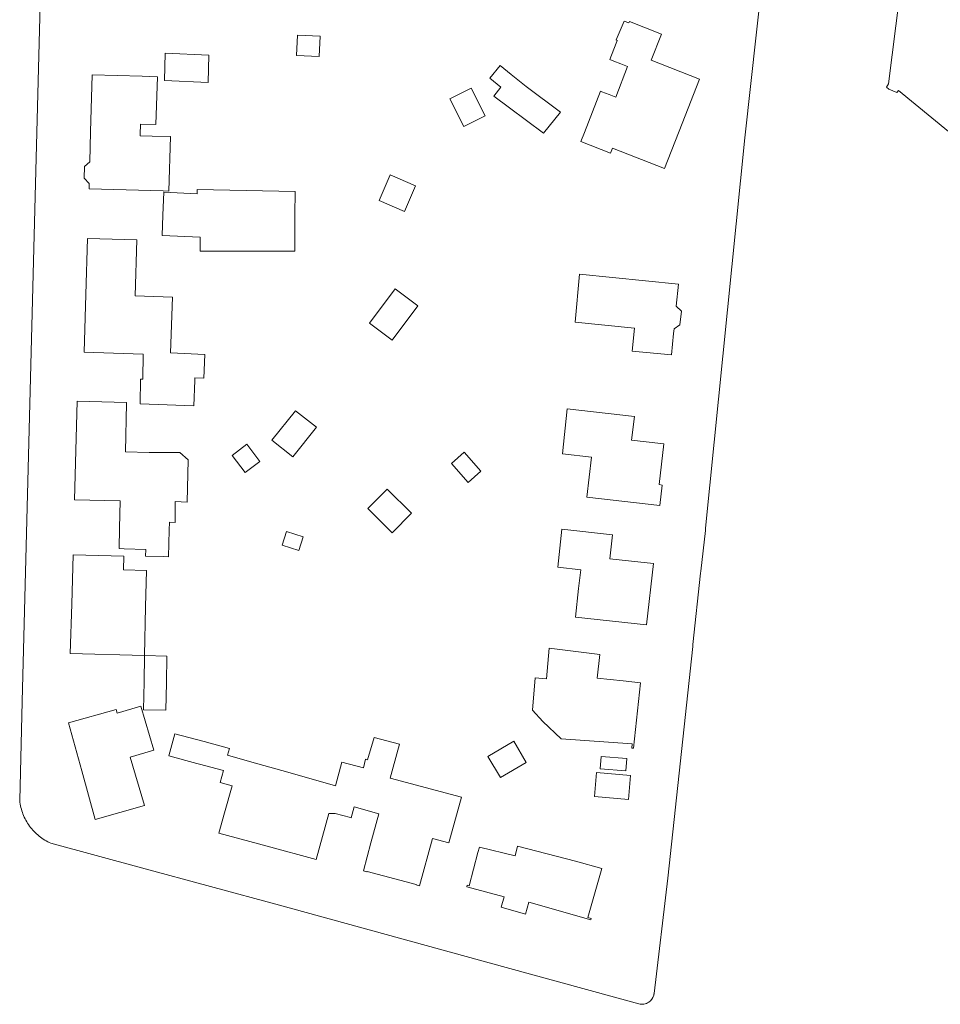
# Model space of a CAD drawing. Header units: metres. Extents: x 187916 to 189411, y 333285 to 334910.
# Tile 2 of 256: x 188730 to 188864, y 333488 to 333632. Entities that reach past the tile are written whole.
import ezdxf

# ---------------------------------------------------------------- set-up
doc = ezdxf.new("R2010")
doc.units = ezdxf.units.M
doc.layers.add('B-WE-OG-TERREIN_ERF-GV', color=253, linetype='Continuous', lineweight=15)

# ---------------------------------------------------------------- blocks, each defined once
blk = doc.blocks.new('DTM')
at = {"layer": 'B-WE-OG-TERREIN_ERF-GV', "ltscale": 0.2, "flags": 128}
for points in [[(188822.138, 333489.784), (188822.146, 333489.814), (188822.153, 333489.845), (188822.16, 333489.876), (188822.167, 333489.907), (188822.172, 333489.939), (188822.177, 333489.97), (188822.182, 333490.001), (188822.186, 333490.033), (188824.201, 333506.882), (188827.823, 333540.62), (188827.858, 333540.938), (188828.977, 333551.343), (188829.018, 333551.637), (188829.684, 333557.561), (188829.688, 333557.9), (188835.429, 333614.791), (188839.648, 333653.179)], [(188864.327, 333695.163), (188860.988, 333663.047), (188859.739, 333651.082), (188859.443, 333648.244), (188859.204, 333645.572), (188857.979, 333635.392), (188856.38, 333622.7), (188856.066, 333622.204), (188856.414, 333621.917), (188857.609, 333621.439), (188857.825, 333621.71), (188879.718, 333603.787)], [(188733.208, 333654.864), (188731.95, 333606.262), (188730.045, 333532.626), (188729.671, 333518.173)], [(188734.223, 333511.957), (188747.46, 333508.37), (188767.546, 333502.928), (188800.624, 333493.832), (188819.958, 333488.533)]]:
    blk.add_lwpolyline(points, dxfattribs=at)
for points in [[(188818.598, 333631.747), (188823.255, 333629.928), (188821.767, 333626.119), (188828.795, 333623.361), (188826.275, 333616.91), (188823.7, 333610.321), (188816.111, 333613.287), (188815.835, 333612.573), (188811.514, 333614.273), (188812.025, 333615.591), (188814.361, 333621.623), (188814.596, 333621.532), (188815.64, 333621.128), (188816.599, 333620.757), (188818.326, 333625.208), (188817.359, 333625.588), (188816.324, 333625.994), (188815.758, 333626.216), (188816.678, 333628.608), (188816.776, 333628.863), (188816.83, 333629.01), (188816.651, 333629.088), (188817.812, 333631.828), (188818.529, 333631.567)], [(188773.372, 333626.656), (188770.043, 333626.804), (188770.174, 333629.758), (188773.504, 333629.61)], [(188757.253, 333626.842), (188757.169, 333622.875), (188750.793, 333623.162), (188750.876, 333627.13)], [(188808.521, 333618.552), (188806.063, 333615.471), (188801.093, 333619.19), (188798.821, 333620.893), (188799.867, 333622.189), (188798.236, 333623.505), (188799.729, 333625.355), (188801.36, 333624.039), (188803.551, 333622.271)], [(188740.011, 333615.661), (188740.247, 333623.983), (188747.55, 333623.777), (188749.759, 333623.715), (188749.519, 333616.739), (188747.31, 333616.815), (188747.257, 333615.28), (188747.252, 333615.122), (188748.972, 333615.073), (188751.661, 333615.007), (188751.432, 333607.049), (188750.583, 333607.073), (188746.977, 333607.177), (188739.787, 333607.384), (188739.809, 333608.147), (188739.079, 333608.951), (188739.122, 333610.615), (188739.888, 333611.301)], [(188795.527, 333622.051), (188797.555, 333618.033), (188794.43, 333616.456), (188792.402, 333620.474)], [(188787.412, 333607.831), (188785.776, 333604.053), (188782.078, 333605.654), (188783.714, 333609.432)], [(188750.549, 333603.516), (188750.676, 333606.863), (188755.549, 333606.644), (188755.577, 333607.277), (188769.848, 333606.961), (188769.801, 333603.568), (188769.799, 333602.668), (188769.798, 333602.283), (188769.788, 333598.283), (188765.788, 333598.293), (188762.687, 333598.3), (188755.998, 333598.29), (188755.989, 333600.305), (188750.436, 333600.551)], [(188739.316, 333591.952), (188739.565, 333600.137), (188746.742, 333599.919), (188746.492, 333591.756), (188751.94, 333591.589), (188751.689, 333583.444), (188756.688, 333583.23), (188756.54, 333579.767), (188755.212, 333579.824), (188755.196, 333579.417), (188755.05, 333575.732), (188748.563, 333575.976), (188747.219, 333576.027), (188747.297, 333579.624), (188747.637, 333579.615), (188747.67, 333583.281), (188746.233, 333583.325), (188739.06, 333583.543)], [(188810.68, 333587.93), (188811.338, 333594.917), (188825.74, 333593.493), (188825.428, 333590.241), (188826.176, 333589.523), (188825.939, 333587.549), (188825.103, 333586.975), (188825.035, 333586.285), (188824.724, 333583.152), (188819.009, 333583.718), (188819.323, 333587.063)], [(188784.444, 333592.781), (188787.726, 333590.315), (188783.972, 333585.319), (188780.69, 333587.785)], [(188737.664, 333562.044), (188737.852, 333569.214), (188738.042, 333576.43), (188745.26, 333576.241), (188745.256, 333576.101), (188745.079, 333569.028), (188748.56, 333568.938), (188749.685, 333568.909), (188753.046, 333568.906), (188754.225, 333567.838), (188754.08, 333561.703), (188752.351, 333561.761), (188752.351, 333558.743), (188751.51, 333558.763), (188751.483, 333557.611), (188751.391, 333553.729), (188750.591, 333553.754), (188748.025, 333553.833), (188748.049, 333554.785), (188744.908, 333554.891), (188744.164, 333554.916), (188744.236, 333557.891), (188744.332, 333561.869)], [(188772.945, 333572.602), (188769.524, 333568.302), (188766.464, 333570.717), (188769.884, 333575.016)], [(188808.858, 333568.71), (188809.502, 333575.274), (188819.315, 333574.164), (188818.901, 333570.705), (188823.198, 333570.235), (188823.596, 333570.192), (188822.922, 333564.242), (188823.371, 333564.185), (188823.036, 333561.222), (188812.378, 333562.428), (188813.055, 333568.226)], [(188764.684, 333567.622), (188762.547, 333565.995), (188760.642, 333568.497), (188762.779, 333570.124)], [(188796.945, 333566.194), (188795.064, 333564.547), (188792.627, 333567.331), (188794.507, 333568.978)], [(188786.829, 333560.068), (188784.013, 333557.227), (188780.462, 333560.747), (188783.278, 333563.588)], [(188822.097, 333552.729), (188821.111, 333543.777), (188810.727, 333544.922), (188811.19, 333549.113), (188811.491, 333551.837), (188808.169, 333552.229), (188808.716, 333557.725), (188816.119, 333556.909), (188815.736, 333553.43), (188818.917, 333553.079)], [(188771.027, 333556.642), (188770.395, 333554.64), (188767.937, 333555.416), (188768.57, 333557.418)], [(188747.895, 333539.315), (188737.057, 333539.627), (188737.264, 333546.79), (188737.472, 333554.016), (188744.882, 333553.803), (188744.834, 333551.804), (188748.153, 333551.735), (188748.043, 333546.441)], [(188806.877, 333540.377), (188814.296, 333539.48), (188813.876, 333536.016), (188817.663, 333535.618), (188820.212, 333535.35), (188819.213, 333525.807), (188818.945, 333525.837), (188819.01, 333526.433), (188808.622, 333527.185), (188805.992, 333529.707), (188804.456, 333531.336), (188804.848, 333536.062), (188806.495, 333535.921)], [(188747.819, 333535.474), (188747.895, 333539.315), (188751.14, 333539.209), (188751.061, 333535.32), (188750.981, 333531.351), (188747.739, 333531.428)], [(188738.721, 333522.533), (188736.781, 333529.521), (188743.752, 333531.457), (188743.908, 333530.929), (188747.36, 333531.949), (188749.254, 333525.534), (188745.801, 333524.515), (188747.882, 333517.467), (188740.692, 333515.435)], [(188777.904, 333515.697), (188775.664, 333516.312), (188774.738, 333516.287), (188772.907, 333509.583), (188765.777, 333511.505), (188758.705, 333513.411), (188759.535, 333516.386), (188760.636, 333520.334), (188758.925, 333520.812), (188759.411, 333522.555), (188755.885, 333523.503), (188755.517, 333523.602), (188751.437, 333524.698), (188752.282, 333527.919), (188756.571, 333526.765), (188760.257, 333525.774), (188759.999, 333524.792), (188763.506, 333523.798), (188768.797, 333522.299), (188775.737, 333520.333), (188776.669, 333523.758), (188779.795, 333522.962), (188780.115, 333524.19), (188780.411, 333524.104), (188781.356, 333527.377), (188785.065, 333526.388), (188784.13, 333523.031), (188783.705, 333521.445), (188794.083, 333518.657), (188792.282, 333512), (188789.862, 333512.632), (188788.002, 333505.731), (188787.483, 333505.871), (188787.496, 333505.919), (188780.33, 333507.852), (188780.317, 333507.804), (188779.798, 333507.944), (188780.903, 333512.025), (188782.056, 333516.266), (188778.43, 333517.249), (188778.01, 333515.668)], [(188801.721, 333526.825), (188803.549, 333523.745), (188799.794, 333521.516), (188797.966, 333524.596)], [(188814.322, 333522.825), (188814.462, 333524.615), (188818.208, 333524.322), (188818.068, 333522.532)], [(188818.469, 333518.339), (188813.488, 333518.765), (188813.787, 333522.263), (188818.769, 333521.837)], [(188810.756, 333509.348), (188814.554, 333508.28), (188812.545, 333501.137), (188813.027, 333501.002), (188812.973, 333500.809), (188803.943, 333503.348), (188803.46, 333501.63), (188799.877, 333502.616), (188800.307, 333504.13), (188794.871, 333505.578), (188794.941, 333505.839), (188795.212, 333505.767), (188796.499, 333510.598), (188796.72, 333511.397), (188801.913, 333510.111), (188802.298, 333511.53)]]:
    blk.add_lwpolyline(points, close=True, dxfattribs=at)
for points in [[(188729.671, 333518.173, 0.032314), (188729.847, 333517.181)], [(188729.847, 333517.181, 0.032027), (188730.15, 333516.22)], [(188730.15, 333516.22, 0.03244), (188730.576, 333515.307)], [(188730.576, 333515.307, 0.0321992), (188731.117, 333514.457)], [(188731.117, 333514.457, 0.0330517), (188731.764, 333513.685)], [(188731.764, 333513.685, 0.0323052), (188732.506, 333513.003)], [(188732.506, 333513.003, 0.0322121), (188733.33, 333512.424)], [(188733.33, 333512.424, 0.0323986), (188734.223, 333511.957)], [(188820.713, 333488.493, 0.1072881), (188821.416, 333488.772)], [(188821.416, 333488.772, 0.1786044), (188822.138, 333489.784)], [(188819.958, 333488.533, 0.1086552), (188820.713, 333488.493)]]:
    blk.add_lwpolyline(points, format="xyb", dxfattribs=at)

msp = doc.modelspace()

# ---------------------------------------------------------------- block references
msp.add_blockref('DTM', (0, 0))

doc.saveas('drawing.dxf')
